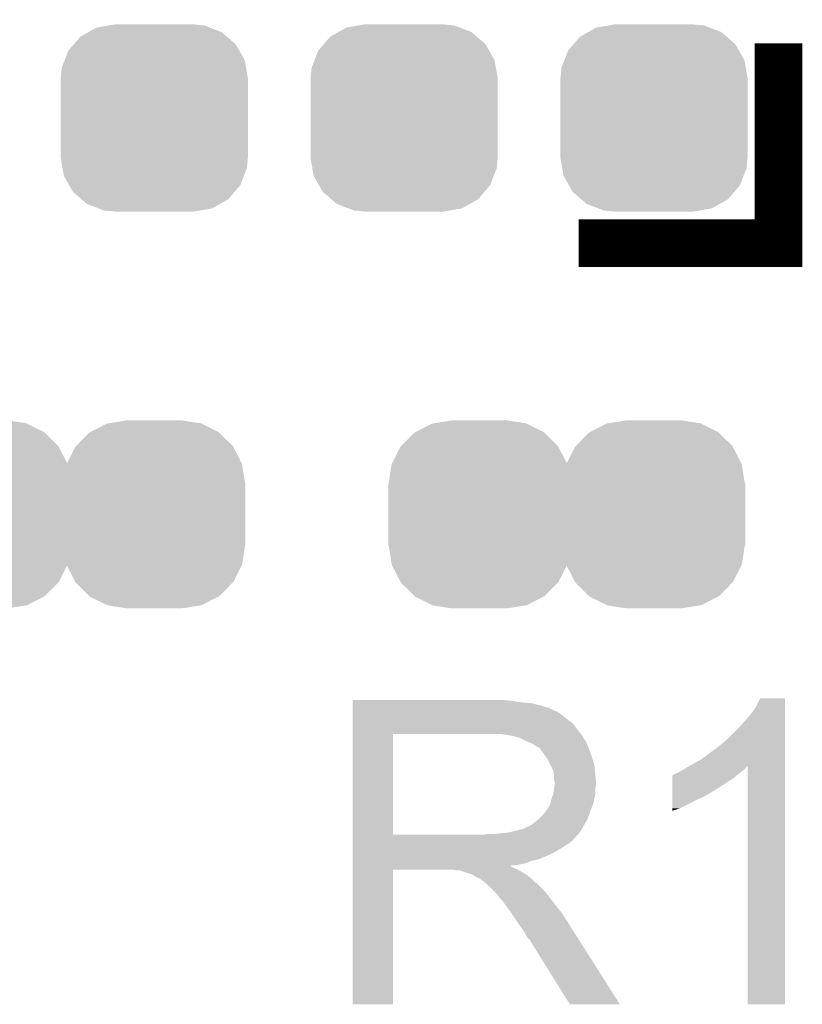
# Model space of a CAD drawing. Extents: x -1.3 to 24.2, y -3.9 to 39.2.
# Tile 22 of 30: x 12.9 to 15.4, y 30.5 to 33.7. Entities that reach past the tile are written whole.
import ezdxf

# ---------------------------------------------------------------- set-up
doc = ezdxf.new("R2010")
doc.units = 0
doc.layers.get('0').update_dxf_attribs({"linetype": 'CONTINUOUS'})
doc.layers.add('WRLS_2_4GHZ_CLICK_V100_GTO', color=12, linetype='CONTINUOUS')
doc.layers.add('WRLS_2_4GHZ_CLICK_V100_GTS', color=13, linetype='CONTINUOUS')

# ---------------------------------------------------------------- blocks, each defined once
blk = doc.blocks.new('CUSTOM_82')
for points in [[(-0.2048, 0.263624), (-0.15195, 0.290892), (0.205918, 0.263624), (0.150796, 0.290892)], [(-0.15195, 0.290892), (-0.145432, 0.291936), (0.150796, 0.290892), (0.148684, 0.291936)], [(-0.145432, 0.291936), (-0.0889, 0.30099), (0.148684, 0.291936), (0.0889, 0.30099)], [(-0.250732, 0.218858), (-0.208698, 0.261612), (0.251452, 0.218858), (0.207966, 0.261612)], [(-0.208698, 0.261612), (-0.2048, 0.263624), (0.207966, 0.261612), (0.205918, 0.263624)], [(-0.280162, 0.16211), (-0.253464, 0.216078), (0.280732, 0.16211), (0.252888, 0.216078)], [(-0.253464, 0.216078), (-0.250732, 0.218858), (0.252888, 0.216078), (0.251452, 0.218858)], [(-0.29083, 0.09906), (-0.281776, 0.158844), (0.29083, 0.09906), (0.281256, 0.158844)], [(-0.281776, 0.158844), (-0.280162, 0.16211), (0.281256, 0.158844), (0.280732, 0.16211)], [(-0.2921, -0.09906), (-0.2921, 0.09906), (0.2921, -0.09906), (0.2921, 0.09906)], [(-0.281254, -0.158844), (-0.29083, -0.09906), (0.281776, -0.158844), (0.29083, -0.09906)], [(-0.280732, -0.16211), (-0.281254, -0.158844), (0.28016, -0.16211), (0.281776, -0.158844)], [(-0.252886, -0.216078), (-0.280732, -0.16211), (0.253464, -0.216078), (0.28016, -0.16211)], [(-0.251452, -0.218858), (-0.252886, -0.216078), (0.25073, -0.218858), (0.253464, -0.216078)], [(-0.207964, -0.261612), (-0.251452, -0.218858), (0.208698, -0.261612), (0.25073, -0.218858)], [(-0.205918, -0.263624), (-0.207964, -0.261612), (0.204798, -0.263624), (0.208698, -0.261612)], [(-0.150794, -0.290892), (-0.205918, -0.263624), (0.15195, -0.290892), (0.204798, -0.263624)], [(-0.148684, -0.291936), (-0.150794, -0.290892), (0.14543, -0.291936), (0.15195, -0.290892)], [(-0.0889, -0.30099), (-0.148684, -0.291936), (0.0889, -0.30099), (0.14543, -0.291936)]]:
    blk.add_solid(points)
blk = doc.blocks.new('CUSTOM_94')
for points in [[(-0.210838, 0.275094), (-0.185156, 0.289634), (0.215878, 0.275094), (0.178262, 0.289634)], [(-0.185156, 0.289634), (-0.146294, 0.296374), (0.178262, 0.289634), (0.160824, 0.296374)], [(-0.146294, 0.296374), (-0.127, 0.29972), (0.160824, 0.296374), (0.127, 0.29972)], [(-0.257272, 0.23652), (-0.23652, 0.260554), (0.260554, 0.23652), (0.23272, 0.260554)], [(-0.23652, 0.260554), (-0.210838, 0.275094), (0.23272, 0.260554), (0.215878, 0.275094)], [(-0.275094, 0.215878), (-0.257272, 0.23652), (0.272242, 0.215878), (0.260554, 0.23652)], [(-0.28697, 0.185156), (-0.275094, 0.215878), (0.289634, 0.185156), (0.272242, 0.215878)], [(-0.29972, 0.127), (-0.296374, 0.160824), (0.29972, 0.127), (0.293854, 0.160824)], [(-0.296374, 0.160824), (-0.28697, 0.185156), (0.293854, 0.160824), (0.289634, 0.185156)], [(-0.29972, -0.127), (-0.29972, 0.127), (0.29972, -0.127), (0.29972, 0.127)], [(-0.293852, -0.160824), (-0.29972, -0.127), (0.296374, -0.160824), (0.29972, -0.127)], [(-0.289634, -0.185156), (-0.293852, -0.160824), (0.286968, -0.185156), (0.296374, -0.160824)], [(-0.27224, -0.215878), (-0.289634, -0.185156), (0.275094, -0.215878), (0.286968, -0.185156)], [(-0.260554, -0.23652), (-0.27224, -0.215878), (0.25727, -0.23652), (0.275094, -0.215878)], [(-0.232718, -0.260554), (-0.260554, -0.23652), (0.23652, -0.260554), (0.25727, -0.23652)], [(-0.215878, -0.275094), (-0.232718, -0.260554), (0.210838, -0.275094), (0.23652, -0.260554)], [(-0.17826, -0.289634), (-0.215878, -0.275094), (0.185156, -0.289634), (0.210838, -0.275094)], [(-0.160824, -0.296374), (-0.17826, -0.289634), (0.146292, -0.296374), (0.185156, -0.289634)], [(-0.127, -0.29972), (-0.160824, -0.296374), (0.127, -0.29972), (0.146292, -0.296374)]]:
    blk.add_solid(points)

msp = doc.modelspace()

# ---------------------------------------------------------------- linework, layer by layer
at = {"layer": 'WRLS_2_4GHZ_CLICK_V100_GTO', "const_width": 0.1524}
msp.add_lwpolyline([(14.6939, 32.9692), (15.33398, 32.9692), (15.33398, 33.60928)], dxfattribs=at)
at = {"layer": 'WRLS_2_4GHZ_CLICK_V100_GTO'}
for points in [[(13.97002, 31.50362), (13.970022, 31.50616), (14.47546, 31.50362), (14.44752, 31.50616)], [(13.97002, 31.49854), (13.97002, 31.50362), (14.505938, 31.49854), (14.47546, 31.50362)], [(13.97002, 31.496), (13.97002, 31.49854), (14.5415, 31.496), (14.505938, 31.49854)], [(13.97002, 31.48838), (13.97002, 31.496), (14.571978, 31.48838), (14.5415, 31.496)], [(13.97002, 31.4833), (13.97002, 31.48838), (14.587222, 31.4833), (14.571978, 31.48838)], [(15.24762, 31.46298), (15.26286, 31.485842), (15.354298, 31.46298), (15.354298, 31.485842)], [(15.26286, 31.485842), (15.275562, 31.511218), (15.354298, 31.485842), (15.3543, 31.511218)], [(15.275562, 31.511218), (15.275574, 31.51124), (15.3543, 31.511218), (15.275574, 31.51124)], [(13.97002, 31.48076), (13.97002, 31.4833), (14.599922, 31.48076), (14.587222, 31.4833)], [(13.97002, 31.480738), (13.97002, 31.48076), (14.60246, 31.480738), (14.599922, 31.48076)], [(13.97002, 31.478214), (13.97002, 31.480738), (14.602474, 31.478214), (14.60246, 31.480738)], [(13.97002, 31.47314), (13.97002, 31.478214), (14.61262, 31.47314), (14.602474, 31.478214)], [(13.97002, 31.468058), (13.97002, 31.47314), (14.625322, 31.468058), (14.61262, 31.47314)], [(13.97002, 31.4579), (13.97002, 31.468058), (14.64056, 31.4579), (14.625322, 31.468058)], [(13.97002, 31.4452), (13.97002, 31.4579), (14.6558, 31.4452), (14.64056, 31.4579)], [(15.21206, 31.42234), (15.24762, 31.46298), (15.354298, 31.42234), (15.354298, 31.46298)], [(13.970018, 31.40964), (13.97002, 31.429958), (14.69136, 31.40964), (14.676122, 31.429958)], [(13.97002, 31.429958), (13.97002, 31.4452), (14.676122, 31.429958), (14.6558, 31.4452)], [(15.168878, 31.379158), (15.21206, 31.42234), (15.354296, 31.379158), (15.354298, 31.42234)], [(13.970012, 31.074382), (13.970018, 31.39692), (14.09954, 31.074382), (14.099542, 31.39692)], [(13.970018, 31.39694), (13.970018, 31.40964), (14.701238, 31.39694), (14.69136, 31.40964)], [(13.970018, 31.39692), (13.970018, 31.39694), (14.099542, 31.39692), (14.40688, 31.39694)], [(14.478002, 31.39186), (14.444982, 31.39694), (14.705188, 31.39186), (14.701238, 31.39694)], [(14.496642, 31.386776), (14.478002, 31.39186), (14.70914, 31.386776), (14.705188, 31.39186)], [(14.50594, 31.38424), (14.496642, 31.386776), (14.709144, 31.38424), (14.70914, 31.386776)], [(14.505952, 31.384234), (14.50594, 31.38424), (14.709144, 31.384234), (14.709144, 31.38424)], [(14.52626, 31.37408), (14.505952, 31.384234), (14.71676, 31.37408), (14.709144, 31.384234)], [(14.54404, 31.36646), (14.52626, 31.37408), (14.719808, 31.36646), (14.71676, 31.37408)], [(14.55251, 31.36138), (14.54404, 31.36646), (14.72184, 31.36138), (14.719808, 31.36646)], [(14.55674, 31.358842), (14.55251, 31.36138), (14.722928, 31.358842), (14.72184, 31.36138)], [(14.564364, 31.35376), (14.55674, 31.358842), (14.725106, 31.35376), (14.722928, 31.358842)], [(15.14094, 31.3563), (15.168878, 31.379158), (15.354296, 31.3563), (15.354296, 31.379158)], [(14.566904, 31.353752), (14.564364, 31.35376), (14.72511, 31.353752), (14.725106, 31.35376)], [(14.57452, 31.3436), (14.566904, 31.353752), (14.72946, 31.3436), (14.72511, 31.353752)], [(14.58214, 31.33344), (14.57452, 31.3436), (14.732848, 31.33344), (14.72946, 31.3436)], [(14.591212, 31.32074), (14.58214, 31.33344), (14.73708, 31.32074), (14.732848, 31.33344)], [(15.082522, 31.31312), (15.11046, 31.33344), (15.354294, 31.31312), (15.354296, 31.33344)], [(15.11046, 31.33344), (15.14094, 31.3563), (15.354296, 31.33344), (15.354296, 31.3563)], [(14.59484, 31.315658), (14.591212, 31.32074), (14.738606, 31.315658), (14.73708, 31.32074)], [(14.605, 31.295338), (14.59484, 31.315658), (14.7447, 31.295338), (14.738606, 31.315658)], [(14.61262, 31.280096), (14.605, 31.295338), (14.746226, 31.280096), (14.7447, 31.295338)], [(15.046112, 31.2928), (15.05458, 31.29788), (15.354294, 31.2928), (15.354294, 31.29788)], [(15.05458, 31.29788), (15.082522, 31.31312), (15.354294, 31.29788), (15.354294, 31.31312)], [(14.614072, 31.26994), (14.61262, 31.280096), (14.74724, 31.26994), (14.746226, 31.280096)], [(14.61516, 31.262318), (14.614072, 31.26994), (14.747876, 31.262318), (14.74724, 31.26994)], [(14.99364, 31.2547), (14.993642, 31.26486), (15.189198, 31.2547), (15.20139, 31.26486)], [(14.993642, 31.26486), (14.996166, 31.264866), (15.20139, 31.26486), (15.201398, 31.264866)], [(14.996166, 31.264866), (14.9987, 31.2674), (15.201398, 31.264866), (15.20444, 31.2674)], [(14.9987, 31.2674), (14.998704, 31.267402), (15.20444, 31.2674), (15.204442, 31.267402)], [(14.998704, 31.267402), (15.003782, 31.26994), (15.204442, 31.267402), (15.207614, 31.26994)], [(15.003782, 31.26994), (15.011404, 31.272482), (15.207614, 31.26994), (15.210792, 31.272482)], [(15.011404, 31.272482), (15.019022, 31.27756), (15.210792, 31.272482), (15.21714, 31.27756)], [(15.019022, 31.27756), (15.029178, 31.28264), (15.21714, 31.27756), (15.223912, 31.28264)], [(15.029178, 31.28264), (15.033408, 31.285178), (15.223912, 31.28264), (15.227298, 31.285178)], [(15.033408, 31.285178), (15.046098, 31.292792), (15.227298, 31.285178), (15.232376, 31.292792)], [(15.046098, 31.292792), (15.046112, 31.2928), (15.232376, 31.292792), (15.234898, 31.2928)], [(15.23492, 30.530822), (15.234898, 31.2928), (15.354278, 30.530822), (15.354294, 31.2928)], [(14.615162, 31.249618), (14.61516, 31.262318), (14.748934, 31.249618), (14.747876, 31.262318)], [(14.6177, 31.241996), (14.615162, 31.249618), (14.74957, 31.241996), (14.748934, 31.249618)], [(14.616246, 31.229296), (14.6177, 31.23946), (14.749778, 31.229296), (14.749778, 31.23946)], [(14.6177, 31.239462), (14.6177, 31.241996), (14.74978, 31.239462), (14.74957, 31.241996)], [(14.6177, 31.23946), (14.6177, 31.239462), (14.749778, 31.23946), (14.74978, 31.239462)], [(14.993634, 31.22676), (14.993636, 31.242), (15.146022, 31.22676), (15.16888, 31.242)], [(14.993636, 31.242), (14.99364, 31.2547), (15.16888, 31.242), (15.189198, 31.2547)], [(14.60754, 31.191198), (14.612618, 31.203898), (14.744698, 31.191198), (14.74724, 31.203898)], [(14.612618, 31.203898), (14.61552, 31.224216), (14.74724, 31.203898), (14.74724, 31.224216)], [(14.61552, 31.224216), (14.616246, 31.229296), (14.74724, 31.224216), (14.749778, 31.229296)], [(14.993628, 31.19628), (14.99363, 31.2039), (15.095218, 31.19628), (15.107922, 31.2039)], [(14.99363, 31.21152), (14.993634, 31.22676), (15.120616, 31.21152), (15.146022, 31.22676)], [(14.99363, 31.211498), (14.99363, 31.21152), (15.11808, 31.211498), (15.120616, 31.21152)], [(14.99363, 31.208974), (14.99363, 31.211498), (15.118066, 31.208974), (15.11808, 31.211498)], [(14.99363, 31.2039), (14.99363, 31.208974), (15.107922, 31.2039), (15.118066, 31.208974)], [(14.599918, 31.165798), (14.604998, 31.178498), (14.737538, 31.165798), (14.742156, 31.178498)], [(14.604998, 31.1785), (14.60754, 31.191198), (14.742158, 31.1785), (14.744698, 31.191198)], [(14.604998, 31.178498), (14.604998, 31.1785), (14.742156, 31.178498), (14.742158, 31.1785)], [(14.99362, 31.15818), (14.993626, 31.18866), (15.016478, 31.15818), (15.07744, 31.18866)], [(14.993626, 31.18866), (14.993628, 31.19628), (15.07744, 31.18866), (15.095218, 31.19628)], [(14.566898, 31.125158), (14.5796, 31.13786), (14.722762, 31.125158), (14.72738, 31.13786)], [(14.5796, 31.13786), (14.589758, 31.150558), (14.72738, 31.13786), (14.731998, 31.150558)], [(14.589758, 31.150558), (14.592298, 31.1531), (14.731998, 31.150558), (14.732922, 31.1531)], [(14.592298, 31.1531), (14.59484, 31.158178), (14.732922, 31.1531), (14.734768, 31.158178)], [(14.59484, 31.158178), (14.599918, 31.165798), (14.734768, 31.158178), (14.737538, 31.165798)], [(14.99362, 31.15059), (14.99362, 31.15818), (14.99362, 31.15059), (15.016478, 31.15818)], [(14.541498, 31.104838), (14.563722, 31.122618), (14.711468, 31.104838), (14.72184, 31.122618)], [(14.563722, 31.122618), (14.566898, 31.125158), (14.72184, 31.122618), (14.722762, 31.125158)], [(13.970012, 31.07436), (13.970012, 31.074382), (14.389098, 31.07436), (14.09954, 31.074382)], [(13.970012, 31.064194), (13.970012, 31.07436), (14.6812, 31.064194), (14.69136, 31.07436)], [(14.389098, 31.07436), (14.406864, 31.076898), (14.69136, 31.07436), (14.693898, 31.076898)], [(14.406864, 31.076898), (14.40688, 31.0769), (14.693898, 31.076898), (14.693898, 31.0769)], [(14.427198, 31.0769), (14.472918, 31.08198), (14.693898, 31.0769), (14.697286, 31.08198)], [(14.472918, 31.08198), (14.513558, 31.09214), (14.697286, 31.08198), (14.704062, 31.09214)], [(14.516096, 31.09214), (14.523716, 31.097218), (14.704062, 31.09214), (14.707024, 31.097218)], [(14.523716, 31.097218), (14.531338, 31.09976), (14.707024, 31.097218), (14.708506, 31.09976)], [(14.531338, 31.09976), (14.541498, 31.104838), (14.708506, 31.09976), (14.711468, 31.104838)], [(13.97001, 31.06166), (13.970012, 31.064194), (14.681178, 31.06166), (14.6812, 31.064194)], [(13.97001, 31.061646), (13.97001, 31.06166), (14.678654, 31.061646), (14.681178, 31.06166)], [(13.97001, 31.05658), (13.97001, 31.061646), (14.676116, 31.05658), (14.678654, 31.061646)], [(13.97001, 31.051498), (13.97001, 31.05658), (14.668498, 31.051498), (14.676116, 31.05658)], [(13.97001, 31.046418), (13.97001, 31.051498), (14.663416, 31.046418), (14.668498, 31.051498)], [(13.97001, 31.041338), (13.97001, 31.046418), (14.65326, 31.041338), (14.663416, 31.046418)], [(13.97001, 31.033718), (13.97001, 31.041338), (14.643098, 31.033718), (14.65326, 31.041338)], [(13.97001, 31.01848), (13.97001, 31.033718), (14.6177, 31.01848), (14.643098, 31.033718)], [(13.97001, 31.01086), (13.97001, 31.01848), (14.60246, 31.01086), (14.6177, 31.01848)], [(13.97001, 30.99562), (13.97001, 31.01086), (14.566898, 30.99562), (14.60246, 31.01086)], [(13.97001, 30.990538), (13.97001, 30.99562), (14.544038, 30.990538), (14.566898, 30.99562)], [(13.97001, 30.98292), (13.97001, 30.990538), (14.523718, 30.98292), (14.544038, 30.990538)], [(13.97001, 30.97784), (13.97001, 30.98292), (14.500858, 30.97784), (14.523718, 30.98292)], [(13.97, 30.530822), (13.970008, 30.962578), (14.099518, 30.530822), (14.09954, 30.962578)], [(13.970008, 30.972758), (13.97001, 30.975266), (14.478004, 30.972758), (14.475492, 30.975266)], [(13.970008, 30.970218), (13.970008, 30.972758), (14.483082, 30.970218), (14.478004, 30.972758)], [(13.970008, 30.96514), (13.970008, 30.970218), (14.4907, 30.96514), (14.483082, 30.970218)], [(13.970008, 30.9626), (13.970008, 30.96514), (14.497052, 30.9626), (14.4907, 30.96514)], [(13.970008, 30.962578), (13.970008, 30.9626), (14.09954, 30.962578), (14.292578, 30.9626)], [(13.97001, 30.975266), (13.97001, 30.97784), (14.475492, 30.975266), (14.500858, 30.97784)], [(14.302738, 30.96006), (14.292578, 30.9626), (14.503402, 30.96006), (14.497052, 30.9626)], [(14.317974, 30.957526), (14.315434, 30.96006), (14.507626, 30.957526), (14.503402, 30.96006)], [(14.320516, 30.95752), (14.317974, 30.957526), (14.507636, 30.95752), (14.507626, 30.957526)], [(14.350998, 30.94736), (14.320516, 30.95752), (14.524568, 30.94736), (14.507636, 30.95752)], [(14.356078, 30.94482), (14.350998, 30.94736), (14.5288, 30.94482), (14.524568, 30.94736)], [(14.361158, 30.94228), (14.356078, 30.94482), (14.531976, 30.94228), (14.5288, 30.94482)], [(14.368778, 30.937202), (14.361158, 30.94228), (14.538324, 30.937202), (14.531976, 30.94228)], [(14.373856, 30.934662), (14.368778, 30.937202), (14.541498, 30.934662), (14.538324, 30.937202)], [(14.376394, 30.93466), (14.373856, 30.934662), (14.5415, 30.93466), (14.541498, 30.934662)], [(14.37894, 30.932122), (14.376394, 30.93466), (14.544038, 30.932122), (14.5415, 30.93466)], [(14.3891, 30.9245), (14.37894, 30.932122), (14.55166, 30.9245), (14.544038, 30.932122)], [(14.392276, 30.92196), (14.3891, 30.9245), (14.5542, 30.92196), (14.55166, 30.9245)], [(14.398628, 30.916878), (14.392276, 30.92196), (14.561822, 30.916878), (14.5542, 30.92196)], [(14.401798, 30.914342), (14.398628, 30.916878), (14.564358, 30.914342), (14.561822, 30.916878)], [(14.424662, 30.891478), (14.401798, 30.914342), (14.58722, 30.891478), (14.564358, 30.914342)], [(14.432278, 30.88386), (14.424662, 30.891478), (14.592936, 30.88386), (14.58722, 30.891478)], [(14.439898, 30.8737), (14.432278, 30.88386), (14.600556, 30.8737), (14.592936, 30.88386)], [(14.44117, 30.87116), (14.439898, 30.8737), (14.60246, 30.87116), (14.600556, 30.8737)], [(14.442434, 30.868634), (14.44117, 30.87116), (14.604426, 30.868634), (14.60246, 30.87116)], [(14.44497, 30.86862), (14.442434, 30.868634), (14.604436, 30.86862), (14.604426, 30.868634)], [(14.460216, 30.8483), (14.44497, 30.86862), (14.62024, 30.8483), (14.604436, 30.86862)], [(14.47546, 30.82798), (14.460216, 30.8483), (14.636496, 30.82798), (14.62024, 30.8483)], [(14.478848, 30.822898), (14.47546, 30.82798), (14.64056, 30.822898), (14.636496, 30.82798)], [(14.497474, 30.79496), (14.478848, 30.822898), (14.65834, 30.79496), (14.64056, 30.822898)], [(14.50594, 30.78226), (14.497474, 30.79496), (14.666398, 30.78226), (14.65834, 30.79496)], [(14.51864, 30.764482), (14.50594, 30.78226), (14.677678, 30.764482), (14.666398, 30.78226)], [(14.5288, 30.746698), (14.51864, 30.764482), (14.688962, 30.746698), (14.677678, 30.764482)], [(14.531338, 30.741626), (14.5288, 30.746698), (14.69218, 30.741626), (14.688962, 30.746698)], [(14.536414, 30.739082), (14.531338, 30.741626), (14.693794, 30.739082), (14.69218, 30.741626)], [(14.538962, 30.734), (14.536414, 30.739082), (14.697018, 30.734), (14.693794, 30.739082)], [(14.665958, 30.53081), (14.538962, 30.734), (14.825934, 30.53081), (14.697018, 30.734)], [(14.099518, 30.5308), (13.97, 30.530822), (14.099518, 30.5308), (14.099518, 30.530822)], [(14.82594, 30.5308), (14.825934, 30.53081), (14.82594, 30.5308), (14.665958, 30.53081)], [(15.354278, 30.5308), (15.23492, 30.530822), (15.354278, 30.5308), (15.354278, 30.530822)]]:
    msp.add_solid(points, dxfattribs=at)

# ---------------------------------------------------------------- block references
at = {"layer": 'WRLS_2_4GHZ_CLICK_V100_GTS'}
for name, p in [('CUSTOM_94', (13.335, 33.37052)), ('CUSTOM_94', (14.1351, 33.37052)), ('CUSTOM_94', (14.9352, 33.37052)), ('CUSTOM_82', (12.7762, 32.10052)), ('CUSTOM_82', (13.335, 32.10052)), ('CUSTOM_82', (14.3764, 32.10052)), ('CUSTOM_82', (14.9352, 32.10052))]:
    msp.add_blockref(name, p, dxfattribs=at)

doc.saveas('drawing.dxf')
